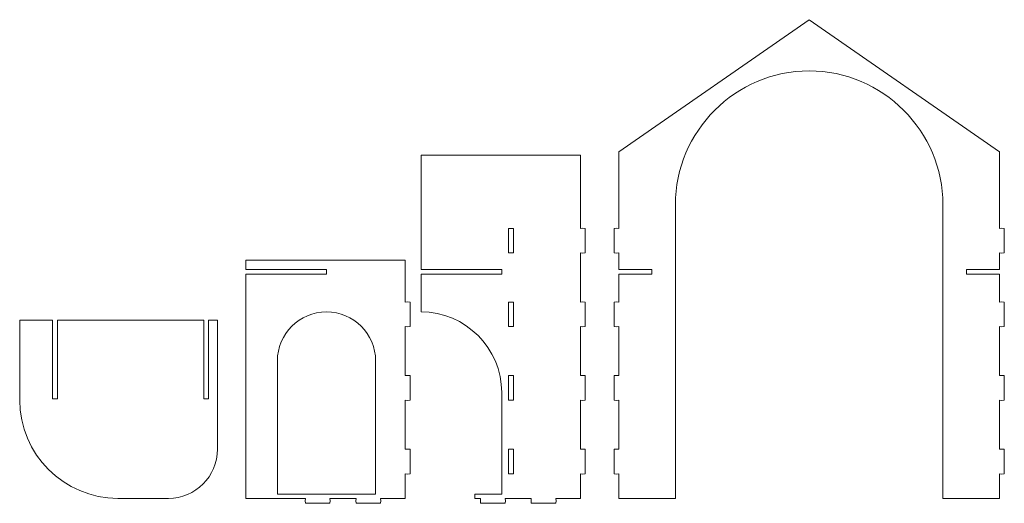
# Model space of a CAD drawing. Header units: centimetres. Extents: x -132 to 124, y -95 to 91.
# Tile 56 of 56: x 68 to 113, y 53 to 75. Entities that reach past the tile are written whole.
import ezdxf

# ---------------------------------------------------------------- set-up
doc = ezdxf.new("R2010")
doc.units = ezdxf.units.CM
doc.header["$MEASUREMENT"] = 0
doc.layers.add('Layer 1', color=7, linetype='Continuous')

msp = doc.modelspace()

# ---------------------------------------------------------------- linework, layer by layer
at = {"layer": 'Layer 1', "lineweight": 15}
for points, knots in [([(95.0768, 69.08848), (95.0768, 69.08848), (103.79715, 75.13648), (103.79715, 75.13648), (103.79715, 75.13648), (103.79715, 75.13648), (112.51401, 69.08848), (112.51401, 69.08848), (112.51401, 69.08848), (112.51401, 69.08848), (112.51401, 65.57388), (112.51401, 65.57388), (112.51401, 65.57388), (112.51401, 65.57388), (112.62719, 65.58502), (112.62719, 65.58502), (112.62719, 65.58502), (112.62719, 65.58502), (112.74037, 65.57388), (112.74037, 65.57388), (112.74037, 65.57388), (112.74037, 65.57388), (112.74037, 64.44883), (112.74037, 64.44883), (112.74037, 64.44883), (112.74037, 64.44883), (112.62719, 64.43769), (112.62719, 64.43769), (112.62719, 64.43769), (112.62719, 64.43769), (112.51401, 64.44883), (112.51401, 64.44883), (112.51401, 64.44883), (112.51401, 64.44883), (112.51401, 63.69364), (112.51401, 63.69364), (112.51401, 63.69364), (112.51401, 63.69364), (111.01302, 63.69364), (111.01302, 63.69364), (111.01302, 63.69364), (111.01302, 63.69364), (111.01302, 63.46884), (111.01302, 63.46884), (111.01302, 63.46884), (111.01302, 63.46884), (112.51401, 63.46884), (112.51401, 63.46884), (112.51401, 63.46884), (112.51401, 63.46884), (112.51401, 62.19892), (112.51401, 62.19892), (112.51401, 62.19892), (112.51401, 62.19892), (112.62719, 62.21007), (112.62719, 62.21007), (112.62719, 62.21007), (112.62719, 62.21007), (112.74037, 62.19892), (112.74037, 62.19892), (112.74037, 62.19892), (112.74037, 62.19892), (112.74037, 61.07388), (112.74037, 61.07388), (112.74037, 61.07388), (112.74037, 61.07388), (112.62719, 61.06274), (112.62719, 61.06274), (112.62719, 61.06274), (112.62719, 61.06274), (112.51401, 61.07388), (112.51401, 61.07388), (112.51401, 61.07388), (112.51401, 61.07388), (112.51401, 58.82397), (112.51401, 58.82397), (112.51401, 58.82397), (112.51401, 58.82397), (112.62719, 58.83529), (112.62719, 58.83529), (112.62719, 58.83529), (112.62719, 58.83529), (112.74037, 58.82397), (112.74037, 58.82397), (112.74037, 58.82397), (112.74037, 58.82397), (112.74037, 57.69892), (112.74037, 57.69892), (112.74037, 57.69892), (112.74037, 57.69892), (112.62719, 57.68778), (112.62719, 57.68778), (112.62719, 57.68778), (112.62719, 57.68778), (112.51401, 57.69892), (112.51401, 57.69892), (112.51401, 57.69892), (112.51401, 57.69892), (112.51401, 55.44901), (112.51401, 55.44901), (112.51401, 55.44901), (112.51401, 55.44901), (112.62719, 55.46016), (112.62719, 55.46016), (112.62719, 55.46016), (112.62719, 55.46016), (112.74037, 55.44901), (112.74037, 55.44901), (112.74037, 55.44901), (112.74037, 55.44901), (112.74037, 54.32397), (112.74037, 54.32397), (112.74037, 54.32397), (112.74037, 54.32397), (112.62719, 54.31265), (112.62719, 54.31265), (112.62719, 54.31265), (112.62719, 54.31265), (112.51401, 54.32397), (112.51401, 54.32397), (112.51401, 54.32397), (112.51401, 54.32397), (112.51401, 53.19893), (112.51401, 53.19893), (112.51401, 53.19893), (112.51401, 53.19893), (109.9282, 53.19893), (109.9282, 53.19893), (109.9282, 53.19893), (109.9282, 53.19893), (109.9282, 66.65748), (109.9282, 66.65748)], [0, 0, 0, 0, 0.02941176, 0.02941176, 0.02941176, 0.02941176, 0.05882353, 0.05882353, 0.05882353, 0.05882353, 0.08823529, 0.08823529, 0.08823529, 0.08823529, 0.11764706, 0.11764706, 0.11764706, 0.11764706, 0.14705882, 0.14705882, 0.14705882, 0.14705882, 0.17647059, 0.17647059, 0.17647059, 0.17647059, 0.20588235, 0.20588235, 0.20588235, 0.20588235, 0.23529412, 0.23529412, 0.23529412, 0.23529412, 0.26470588, 0.26470588, 0.26470588, 0.26470588, 0.29411765, 0.29411765, 0.29411765, 0.29411765, 0.32352941, 0.32352941, 0.32352941, 0.32352941, 0.35294118, 0.35294118, 0.35294118, 0.35294118, 0.38235294, 0.38235294, 0.38235294, 0.38235294, 0.41176471, 0.41176471, 0.41176471, 0.41176471, 0.44117647, 0.44117647, 0.44117647, 0.44117647, 0.47058824, 0.47058824, 0.47058824, 0.47058824, 0.5, 0.5, 0.5, 0.5, 0.52941176, 0.52941176, 0.52941176, 0.52941176, 0.55882353, 0.55882353, 0.55882353, 0.55882353, 0.58823529, 0.58823529, 0.58823529, 0.58823529, 0.61764706, 0.61764706, 0.61764706, 0.61764706, 0.64705882, 0.64705882, 0.64705882, 0.64705882, 0.67647059, 0.67647059, 0.67647059, 0.67647059, 0.70588235, 0.70588235, 0.70588235, 0.70588235, 0.73529412, 0.73529412, 0.73529412, 0.73529412, 0.76470588, 0.76470588, 0.76470588, 0.76470588, 0.79411765, 0.79411765, 0.79411765, 0.79411765, 0.82352941, 0.82352941, 0.82352941, 0.82352941, 0.85294118, 0.85294118, 0.85294118, 0.85294118, 0.88235294, 0.88235294, 0.88235294, 0.88235294, 0.91176471, 0.91176471, 0.91176471, 0.91176471, 0.94117647, 0.94117647, 0.94117647, 0.94117647, 1, 1, 1, 1]), ([(97.66435, 66.65748), (97.66435, 66.65748), (97.66435, 53.19893), (97.66435, 53.19893), (97.66435, 53.19893), (97.66435, 53.19893), (95.0768, 53.19893), (95.0768, 53.19893), (95.0768, 53.19893), (95.0768, 53.19893), (95.0768, 54.32397), (95.0768, 54.32397), (95.0768, 54.32397), (95.0768, 54.32397), (94.96536, 54.31265), (94.96536, 54.31265), (94.96536, 54.31265), (94.96536, 54.31265), (94.85218, 54.32397), (94.85218, 54.32397), (94.85218, 54.32397), (94.85218, 54.32397), (94.85218, 55.44901), (94.85218, 55.44901), (94.85218, 55.44901), (94.85218, 55.44901), (94.96536, 55.46016), (94.96536, 55.46016), (94.96536, 55.46016), (94.96536, 55.46016), (95.0768, 55.44901), (95.0768, 55.44901), (95.0768, 55.44901), (95.0768, 55.44901), (95.0768, 57.69892), (95.0768, 57.69892), (95.0768, 57.69892), (95.0768, 57.69892), (94.96536, 57.68778), (94.96536, 57.68778), (94.96536, 57.68778), (94.96536, 57.68778), (94.85218, 57.69892), (94.85218, 57.69892), (94.85218, 57.69892), (94.85218, 57.69892), (94.85218, 58.82397), (94.85218, 58.82397), (94.85218, 58.82397), (94.85218, 58.82397), (94.96536, 58.83529), (94.96536, 58.83529), (94.96536, 58.83529), (94.96536, 58.83529), (95.0768, 58.82397), (95.0768, 58.82397), (95.0768, 58.82397), (95.0768, 58.82397), (95.0768, 61.07388), (95.0768, 61.07388), (95.0768, 61.07388), (95.0768, 61.07388), (94.96536, 61.06274), (94.96536, 61.06274), (94.96536, 61.06274), (94.96536, 61.06274), (94.85218, 61.07388), (94.85218, 61.07388), (94.85218, 61.07388), (94.85218, 61.07388), (94.85218, 62.19892), (94.85218, 62.19892), (94.85218, 62.19892), (94.85218, 62.19892), (94.96536, 62.21007), (94.96536, 62.21007), (94.96536, 62.21007), (94.96536, 62.21007), (95.0768, 62.19892), (95.0768, 62.19892), (95.0768, 62.19892), (95.0768, 62.19892), (95.0768, 63.46884), (95.0768, 63.46884), (95.0768, 63.46884), (95.0768, 63.46884), (96.57953, 63.46884), (96.57953, 63.46884), (96.57953, 63.46884), (96.57953, 63.46884), (96.57953, 63.69364), (96.57953, 63.69364), (96.57953, 63.69364), (96.57953, 63.69364), (95.0768, 63.69364), (95.0768, 63.69364), (95.0768, 63.69364), (95.0768, 63.69364), (95.0768, 64.44883), (95.0768, 64.44883), (95.0768, 64.44883), (95.0768, 64.44883), (94.96536, 64.43769), (94.96536, 64.43769), (94.96536, 64.43769), (94.96536, 64.43769), (94.85218, 64.44883), (94.85218, 64.44883), (94.85218, 64.44883), (94.85218, 64.44883), (94.85218, 65.57388), (94.85218, 65.57388), (94.85218, 65.57388), (94.85218, 65.57388), (94.96536, 65.58502), (94.96536, 65.58502), (94.96536, 65.58502), (94.96536, 65.58502), (95.0768, 65.57388), (95.0768, 65.57388), (95.0768, 65.57388), (95.0768, 65.57388), (95.0768, 69.08848), (95.0768, 69.08848)], [0, 0, 0, 0, 0.03125, 0.03125, 0.03125, 0.03125, 0.0625, 0.0625, 0.0625, 0.0625, 0.09375, 0.09375, 0.09375, 0.09375, 0.125, 0.125, 0.125, 0.125, 0.15625, 0.15625, 0.15625, 0.15625, 0.1875, 0.1875, 0.1875, 0.1875, 0.21875, 0.21875, 0.21875, 0.21875, 0.25, 0.25, 0.25, 0.25, 0.28125, 0.28125, 0.28125, 0.28125, 0.3125, 0.3125, 0.3125, 0.3125, 0.34375, 0.34375, 0.34375, 0.34375, 0.375, 0.375, 0.375, 0.375, 0.40625, 0.40625, 0.40625, 0.40625, 0.4375, 0.4375, 0.4375, 0.4375, 0.46875, 0.46875, 0.46875, 0.46875, 0.5, 0.5, 0.5, 0.5, 0.53125, 0.53125, 0.53125, 0.53125, 0.5625, 0.5625, 0.5625, 0.5625, 0.59375, 0.59375, 0.59375, 0.59375, 0.625, 0.625, 0.625, 0.625, 0.65625, 0.65625, 0.65625, 0.65625, 0.6875, 0.6875, 0.6875, 0.6875, 0.71875, 0.71875, 0.71875, 0.71875, 0.75, 0.75, 0.75, 0.75, 0.78125, 0.78125, 0.78125, 0.78125, 0.8125, 0.8125, 0.8125, 0.8125, 0.84375, 0.84375, 0.84375, 0.84375, 0.875, 0.875, 0.875, 0.875, 0.90625, 0.90625, 0.90625, 0.90625, 0.9375, 0.9375, 0.9375, 0.9375, 1, 1, 1, 1]), ([(93.3094, 68.93055), (93.3094, 68.93055), (86.00646, 68.93055), (86.00646, 68.93055), (86.00646, 68.93055), (86.00646, 68.93055), (86.00646, 63.69364), (86.00646, 63.69364), (86.00646, 63.69364), (86.00646, 63.69364), (89.7032, 63.69364), (89.7032, 63.69364), (89.7032, 63.69364), (89.7032, 63.69364), (89.7032, 63.46884), (89.7032, 63.46884), (89.7032, 63.46884), (89.7032, 63.46884), (86.00646, 63.46884), (86.00646, 63.46884), (86.00646, 63.46884), (86.00646, 63.46884), (86.00646, 61.74689), (86.00646, 61.74689)], [0, 0, 0, 0, 0.14285714, 0.14285714, 0.14285714, 0.14285714, 0.28571429, 0.28571429, 0.28571429, 0.28571429, 0.42857143, 0.42857143, 0.42857143, 0.42857143, 0.57142857, 0.57142857, 0.57142857, 0.57142857, 0.71428571, 0.71428571, 0.71428571, 0.71428571, 1, 1, 1, 1]), ([(89.7032, 58.04962), (89.7032, 58.04962), (89.7032, 53.39796), (89.7032, 53.39796), (89.7032, 53.39796), (89.7032, 53.39796), (88.47212, 53.39796), (88.47212, 53.39796), (88.47212, 53.39796), (88.47212, 53.39796), (88.47212, 53.19893), (88.47212, 53.19893), (88.47212, 53.19893), (88.47212, 53.19893), (88.73679, 53.19893), (88.73679, 53.19893), (88.73679, 53.19893), (88.73679, 53.19893), (88.72634, 53.08644), (88.72634, 53.08644), (88.72634, 53.08644), (88.72634, 53.08644), (88.73679, 52.97395), (88.73679, 52.97395), (88.73679, 52.97395), (88.73679, 52.97395), (89.86166, 52.97395), (89.86166, 52.97395), (89.86166, 52.97395), (89.86166, 52.97395), (89.87385, 53.08644), (89.87385, 53.08644), (89.87385, 53.08644), (89.87385, 53.08644), (89.86166, 53.19893), (89.86166, 53.19893), (89.86166, 53.19893), (89.86166, 53.19893), (91.05966, 53.19893), (91.05966, 53.19893), (91.05966, 53.19893), (91.05966, 53.19893), (91.04747, 53.08644), (91.04747, 53.08644), (91.04747, 53.08644), (91.04747, 53.08644), (91.05966, 52.97395), (91.05966, 52.97395), (91.05966, 52.97395), (91.05966, 52.97395), (92.18453, 52.97395), (92.18453, 52.97395), (92.18453, 52.97395), (92.18453, 52.97395), (92.19498, 53.08644), (92.19498, 53.08644), (92.19498, 53.08644), (92.19498, 53.08644), (92.18453, 53.19893), (92.18453, 53.19893), (92.18453, 53.19893), (92.18453, 53.19893), (93.3094, 53.19893), (93.3094, 53.19893), (93.3094, 53.19893), (93.3094, 53.19893), (93.3094, 54.32397), (93.3094, 54.32397), (93.3094, 54.32397), (93.3094, 54.32397), (93.42084, 54.31265), (93.42084, 54.31265), (93.42084, 54.31265), (93.42084, 54.31265), (93.53402, 54.32397), (93.53402, 54.32397), (93.53402, 54.32397), (93.53402, 54.32397), (93.53402, 55.44901), (93.53402, 55.44901), (93.53402, 55.44901), (93.53402, 55.44901), (93.42084, 55.46016), (93.42084, 55.46016), (93.42084, 55.46016), (93.42084, 55.46016), (93.3094, 55.44901), (93.3094, 55.44901), (93.3094, 55.44901), (93.3094, 55.44901), (93.3094, 57.69892), (93.3094, 57.69892), (93.3094, 57.69892), (93.3094, 57.69892), (93.42084, 57.68778), (93.42084, 57.68778), (93.42084, 57.68778), (93.42084, 57.68778), (93.53402, 57.69892), (93.53402, 57.69892), (93.53402, 57.69892), (93.53402, 57.69892), (93.53402, 58.82397), (93.53402, 58.82397), (93.53402, 58.82397), (93.53402, 58.82397), (93.42084, 58.83529), (93.42084, 58.83529), (93.42084, 58.83529), (93.42084, 58.83529), (93.3094, 58.82397), (93.3094, 58.82397), (93.3094, 58.82397), (93.3094, 58.82397), (93.3094, 61.07388), (93.3094, 61.07388), (93.3094, 61.07388), (93.3094, 61.07388), (93.42084, 61.06274), (93.42084, 61.06274), (93.42084, 61.06274), (93.42084, 61.06274), (93.53402, 61.07388), (93.53402, 61.07388), (93.53402, 61.07388), (93.53402, 61.07388), (93.53402, 62.19892), (93.53402, 62.19892), (93.53402, 62.19892), (93.53402, 62.19892), (93.42084, 62.21007), (93.42084, 62.21007), (93.42084, 62.21007), (93.42084, 62.21007), (93.3094, 62.19892), (93.3094, 62.19892), (93.3094, 62.19892), (93.3094, 62.19892), (93.3094, 64.44883), (93.3094, 64.44883), (93.3094, 64.44883), (93.3094, 64.44883), (93.42084, 64.43769), (93.42084, 64.43769), (93.42084, 64.43769), (93.42084, 64.43769), (93.53402, 64.44883), (93.53402, 64.44883), (93.53402, 64.44883), (93.53402, 64.44883), (93.53402, 65.57388), (93.53402, 65.57388), (93.53402, 65.57388), (93.53402, 65.57388), (93.42084, 65.58502), (93.42084, 65.58502), (93.42084, 65.58502), (93.42084, 65.58502), (93.3094, 65.57388), (93.3094, 65.57388), (93.3094, 65.57388), (93.3094, 65.57388), (93.3094, 68.93055), (93.3094, 68.93055)], [0, 0, 0, 0, 0.02380952, 0.02380952, 0.02380952, 0.02380952, 0.04761905, 0.04761905, 0.04761905, 0.04761905, 0.07142857, 0.07142857, 0.07142857, 0.07142857, 0.0952381, 0.0952381, 0.0952381, 0.0952381, 0.11904762, 0.11904762, 0.11904762, 0.11904762, 0.14285714, 0.14285714, 0.14285714, 0.14285714, 0.16666667, 0.16666667, 0.16666667, 0.16666667, 0.19047619, 0.19047619, 0.19047619, 0.19047619, 0.21428571, 0.21428571, 0.21428571, 0.21428571, 0.23809524, 0.23809524, 0.23809524, 0.23809524, 0.26190476, 0.26190476, 0.26190476, 0.26190476, 0.28571429, 0.28571429, 0.28571429, 0.28571429, 0.30952381, 0.30952381, 0.30952381, 0.30952381, 0.33333333, 0.33333333, 0.33333333, 0.33333333, 0.35714286, 0.35714286, 0.35714286, 0.35714286, 0.38095238, 0.38095238, 0.38095238, 0.38095238, 0.4047619, 0.4047619, 0.4047619, 0.4047619, 0.42857143, 0.42857143, 0.42857143, 0.42857143, 0.45238095, 0.45238095, 0.45238095, 0.45238095, 0.47619048, 0.47619048, 0.47619048, 0.47619048, 0.5, 0.5, 0.5, 0.5, 0.52380952, 0.52380952, 0.52380952, 0.52380952, 0.54761905, 0.54761905, 0.54761905, 0.54761905, 0.57142857, 0.57142857, 0.57142857, 0.57142857, 0.5952381, 0.5952381, 0.5952381, 0.5952381, 0.61904762, 0.61904762, 0.61904762, 0.61904762, 0.64285714, 0.64285714, 0.64285714, 0.64285714, 0.66666667, 0.66666667, 0.66666667, 0.66666667, 0.69047619, 0.69047619, 0.69047619, 0.69047619, 0.71428571, 0.71428571, 0.71428571, 0.71428571, 0.73809524, 0.73809524, 0.73809524, 0.73809524, 0.76190476, 0.76190476, 0.76190476, 0.76190476, 0.78571429, 0.78571429, 0.78571429, 0.78571429, 0.80952381, 0.80952381, 0.80952381, 0.80952381, 0.83333333, 0.83333333, 0.83333333, 0.83333333, 0.85714286, 0.85714286, 0.85714286, 0.85714286, 0.88095238, 0.88095238, 0.88095238, 0.88095238, 0.9047619, 0.9047619, 0.9047619, 0.9047619, 0.92857143, 0.92857143, 0.92857143, 0.92857143, 0.95238095, 0.95238095, 0.95238095, 0.95238095, 1, 1, 1, 1]), ([(90.01315, 64.44883), (90.01315, 64.44883), (90.23816, 64.44883), (90.23816, 64.44883), (90.23816, 64.44883), (90.23816, 64.44883), (90.23816, 65.57387), (90.23816, 65.57387), (90.23816, 65.57387), (90.23816, 65.57387), (90.01315, 65.57387), (90.01315, 65.57387), (90.01315, 65.57387), (90.01315, 65.57387), (90.01315, 64.44883), (90.01315, 64.44883)], [0, 0, 0, 0, 0.2, 0.2, 0.2, 0.2, 0.4, 0.4, 0.4, 0.4, 0.6, 0.6, 0.6, 0.6, 1, 1, 1, 1]), ([(77.97392, 53.19893), (77.97392, 53.19893), (80.70599, 53.19893), (80.70599, 53.19893), (80.70599, 53.19893), (80.70599, 53.19893), (80.6938, 53.08644), (80.6938, 53.08644), (80.6938, 53.08644), (80.6938, 53.08644), (80.70599, 52.97395), (80.70599, 52.97395), (80.70599, 52.97395), (80.70599, 52.97395), (81.83086, 52.97395), (81.83086, 52.97395), (81.83086, 52.97395), (81.83086, 52.97395), (81.84131, 53.08644), (81.84131, 53.08644), (81.84131, 53.08644), (81.84131, 53.08644), (81.83086, 53.19893), (81.83086, 53.19893), (81.83086, 53.19893), (81.83086, 53.19893), (83.02712, 53.19893), (83.02712, 53.19893), (83.02712, 53.19893), (83.02712, 53.19893), (83.01668, 53.08644), (83.01668, 53.08644), (83.01668, 53.08644), (83.01668, 53.08644), (83.02712, 52.97395), (83.02712, 52.97395), (83.02712, 52.97395), (83.02712, 52.97395), (84.15199, 52.97395), (84.15199, 52.97395), (84.15199, 52.97395), (84.15199, 52.97395), (84.16418, 53.08644), (84.16418, 53.08644), (84.16418, 53.08644), (84.16418, 53.08644), (84.15199, 53.19893), (84.15199, 53.19893), (84.15199, 53.19893), (84.15199, 53.19893), (85.27686, 53.19893), (85.27686, 53.19893), (85.27686, 53.19893), (85.27686, 53.19893), (85.27686, 54.32397), (85.27686, 54.32397), (85.27686, 54.32397), (85.27686, 54.32397), (85.39004, 54.31265), (85.39004, 54.31265), (85.39004, 54.31265), (85.39004, 54.31265), (85.50149, 54.32397), (85.50149, 54.32397), (85.50149, 54.32397), (85.50149, 54.32397), (85.50149, 55.44901), (85.50149, 55.44901), (85.50149, 55.44901), (85.50149, 55.44901), (85.39004, 55.46016), (85.39004, 55.46016), (85.39004, 55.46016), (85.39004, 55.46016), (85.27686, 55.44901), (85.27686, 55.44901), (85.27686, 55.44901), (85.27686, 55.44901), (85.27686, 57.69892), (85.27686, 57.69892), (85.27686, 57.69892), (85.27686, 57.69892), (85.39004, 57.68778), (85.39004, 57.68778), (85.39004, 57.68778), (85.39004, 57.68778), (85.50149, 57.69892), (85.50149, 57.69892), (85.50149, 57.69892), (85.50149, 57.69892), (85.50149, 58.82397), (85.50149, 58.82397), (85.50149, 58.82397), (85.50149, 58.82397), (85.39004, 58.83529), (85.39004, 58.83529), (85.39004, 58.83529), (85.39004, 58.83529), (85.27686, 58.82397), (85.27686, 58.82397), (85.27686, 58.82397), (85.27686, 58.82397), (85.27686, 61.07388), (85.27686, 61.07388), (85.27686, 61.07388), (85.27686, 61.07388), (85.39004, 61.06274), (85.39004, 61.06274), (85.39004, 61.06274), (85.39004, 61.06274), (85.50149, 61.07388), (85.50149, 61.07388), (85.50149, 61.07388), (85.50149, 61.07388), (85.50149, 62.19892), (85.50149, 62.19892), (85.50149, 62.19892), (85.50149, 62.19892), (85.39004, 62.21007), (85.39004, 62.21007), (85.39004, 62.21007), (85.39004, 62.21007), (85.27686, 62.19892), (85.27686, 62.19892), (85.27686, 62.19892), (85.27686, 62.19892), (85.27686, 64.12112), (85.27686, 64.12112), (85.27686, 64.12112), (85.27686, 64.12112), (77.97392, 64.12112), (77.97392, 64.12112), (77.97392, 64.12112), (77.97392, 64.12112), (77.97392, 63.69364), (77.97392, 63.69364), (77.97392, 63.69364), (77.97392, 63.69364), (81.67241, 63.69364), (81.67241, 63.69364), (81.67241, 63.69364), (81.67241, 63.69364), (81.67241, 63.46884), (81.67241, 63.46884), (81.67241, 63.46884), (81.67241, 63.46884), (77.97392, 63.46884), (77.97392, 63.46884), (77.97392, 63.46884), (77.97392, 63.46884), (77.97392, 53.19893), (77.97392, 53.19893)], [0, 0, 0, 0, 0.02564103, 0.02564103, 0.02564103, 0.02564103, 0.05128205, 0.05128205, 0.05128205, 0.05128205, 0.07692308, 0.07692308, 0.07692308, 0.07692308, 0.1025641, 0.1025641, 0.1025641, 0.1025641, 0.12820513, 0.12820513, 0.12820513, 0.12820513, 0.15384615, 0.15384615, 0.15384615, 0.15384615, 0.17948718, 0.17948718, 0.17948718, 0.17948718, 0.20512821, 0.20512821, 0.20512821, 0.20512821, 0.23076923, 0.23076923, 0.23076923, 0.23076923, 0.25641026, 0.25641026, 0.25641026, 0.25641026, 0.28205128, 0.28205128, 0.28205128, 0.28205128, 0.30769231, 0.30769231, 0.30769231, 0.30769231, 0.33333333, 0.33333333, 0.33333333, 0.33333333, 0.35897436, 0.35897436, 0.35897436, 0.35897436, 0.38461538, 0.38461538, 0.38461538, 0.38461538, 0.41025641, 0.41025641, 0.41025641, 0.41025641, 0.43589744, 0.43589744, 0.43589744, 0.43589744, 0.46153846, 0.46153846, 0.46153846, 0.46153846, 0.48717949, 0.48717949, 0.48717949, 0.48717949, 0.51282051, 0.51282051, 0.51282051, 0.51282051, 0.53846154, 0.53846154, 0.53846154, 0.53846154, 0.56410256, 0.56410256, 0.56410256, 0.56410256, 0.58974359, 0.58974359, 0.58974359, 0.58974359, 0.61538462, 0.61538462, 0.61538462, 0.61538462, 0.64102564, 0.64102564, 0.64102564, 0.64102564, 0.66666667, 0.66666667, 0.66666667, 0.66666667, 0.69230769, 0.69230769, 0.69230769, 0.69230769, 0.71794872, 0.71794872, 0.71794872, 0.71794872, 0.74358974, 0.74358974, 0.74358974, 0.74358974, 0.76923077, 0.76923077, 0.76923077, 0.76923077, 0.79487179, 0.79487179, 0.79487179, 0.79487179, 0.82051282, 0.82051282, 0.82051282, 0.82051282, 0.84615385, 0.84615385, 0.84615385, 0.84615385, 0.87179487, 0.87179487, 0.87179487, 0.87179487, 0.8974359, 0.8974359, 0.8974359, 0.8974359, 0.92307692, 0.92307692, 0.92307692, 0.92307692, 0.94871795, 0.94871795, 0.94871795, 0.94871795, 1, 1, 1, 1]), ([(90.01315, 61.07388), (90.01315, 61.07388), (90.23816, 61.07388), (90.23816, 61.07388), (90.23816, 61.07388), (90.23816, 61.07388), (90.23816, 62.19891), (90.23816, 62.19891), (90.23816, 62.19891), (90.23816, 62.19891), (90.01315, 62.19891), (90.01315, 62.19891), (90.01315, 62.19891), (90.01315, 62.19891), (90.01315, 61.07388), (90.01315, 61.07388)], [0, 0, 0, 0, 0.2, 0.2, 0.2, 0.2, 0.4, 0.4, 0.4, 0.4, 0.6, 0.6, 0.6, 0.6, 1, 1, 1, 1]), ([(76.67318, 61.36119), (76.67318, 61.36119), (76.26746, 61.36119), (76.26746, 61.36119), (76.26746, 61.36119), (76.26746, 61.36119), (76.26746, 57.75586), (76.26746, 57.75586), (76.26746, 57.75586), (76.26746, 57.75586), (76.0411, 57.75586), (76.0411, 57.75586), (76.0411, 57.75586), (76.0411, 57.75586), (76.0411, 61.36119), (76.0411, 61.36119), (76.0411, 61.36119), (76.0411, 61.36119), (69.33542, 61.36119), (69.33542, 61.36119), (69.33542, 61.36119), (69.33542, 61.36119), (69.33542, 57.75586), (69.33542, 57.75586), (69.33542, 57.75586), (69.33542, 57.75586), (69.11079, 57.75586), (69.11079, 57.75586), (69.11079, 57.75586), (69.11079, 57.75586), (69.11079, 61.36119), (69.11079, 61.36119), (69.11079, 61.36119), (69.11079, 61.36119), (67.60806, 61.36119), (67.60806, 61.36119), (67.60806, 61.36119), (67.60806, 61.36119), (67.60806, 57.69892), (67.60806, 57.69892)], [0, 0, 0, 0, 0.09090909, 0.09090909, 0.09090909, 0.09090909, 0.18181818, 0.18181818, 0.18181818, 0.18181818, 0.27272727, 0.27272727, 0.27272727, 0.27272727, 0.36363636, 0.36363636, 0.36363636, 0.36363636, 0.45454545, 0.45454545, 0.45454545, 0.45454545, 0.54545455, 0.54545455, 0.54545455, 0.54545455, 0.63636364, 0.63636364, 0.63636364, 0.63636364, 0.72727273, 0.72727273, 0.72727273, 0.72727273, 0.81818182, 0.81818182, 0.81818182, 0.81818182, 1, 1, 1, 1]), ([(79.42093, 59.4968), (79.42093, 59.4968), (79.42093, 53.39796), (79.42093, 53.39796), (79.42093, 53.39796), (79.42093, 53.39796), (83.92214, 53.39796), (83.92214, 53.39796), (83.92214, 53.39796), (83.92214, 53.39796), (83.92214, 59.4968), (83.92214, 59.4968)], [0, 0, 0, 0, 0.25, 0.25, 0.25, 0.25, 0.5, 0.5, 0.5, 0.5, 1, 1, 1, 1]), ([(90.01315, 57.69892), (90.01315, 57.69892), (90.23816, 57.69892), (90.23816, 57.69892), (90.23816, 57.69892), (90.23816, 57.69892), (90.23816, 58.82403), (90.23816, 58.82403), (90.23816, 58.82403), (90.23816, 58.82403), (90.01315, 58.82403), (90.01315, 58.82403), (90.01315, 58.82403), (90.01315, 58.82403), (90.01315, 57.69892), (90.01315, 57.69892)], [0, 0, 0, 0, 0.2, 0.2, 0.2, 0.2, 0.4, 0.4, 0.4, 0.4, 0.6, 0.6, 0.6, 0.6, 1, 1, 1, 1]), ([(90.01315, 54.32397), (90.01315, 54.32397), (90.23816, 54.32397), (90.23816, 54.32397), (90.23816, 54.32397), (90.23816, 54.32397), (90.23816, 55.44907), (90.23816, 55.44907), (90.23816, 55.44907), (90.23816, 55.44907), (90.01315, 55.44907), (90.01315, 55.44907), (90.01315, 55.44907), (90.01315, 55.44907), (90.01315, 54.32397), (90.01315, 54.32397)], [0, 0, 0, 0, 0.2, 0.2, 0.2, 0.2, 0.4, 0.4, 0.4, 0.4, 0.6, 0.6, 0.6, 0.6, 1, 1, 1, 1])]:
    msp.add_open_spline(points, degree=3, knots=knots, dxfattribs=at)
for points in [[(103.7954, 72.78871), (100.42428, 72.78871), (97.66435, 70.02965), (97.66435, 66.65748)], [(109.9282, 66.65748), (109.9282, 70.02965), (107.16827, 72.78871), (103.7954, 72.78871)], [(81.67241, 61.74689), (80.43435, 61.74689), (79.42093, 60.73433), (79.42093, 59.4968)], [(83.92214, 59.4968), (83.92214, 60.73433), (82.90872, 61.74689), (81.67241, 61.74689)], [(86.00646, 61.74689), (88.04028, 61.74689), (89.7032, 60.08326), (89.7032, 58.04962)], [(76.67318, 55.44901), (76.67318, 55.44901), (76.67318, 61.36119), (76.67318, 61.36119)], [(67.60806, 57.69892), (67.60806, 55.22387), (69.63318, 53.19893), (72.10928, 53.19893)], [(74.42344, 53.19893), (75.6615, 53.19893), (76.67318, 54.21148), (76.67318, 55.44901)], [(72.10928, 53.19893), (72.10928, 53.19893), (74.42344, 53.19893), (74.42344, 53.19893)]]:
    msp.add_open_spline(points, degree=3, dxfattribs=at)

doc.saveas('drawing.dxf')
